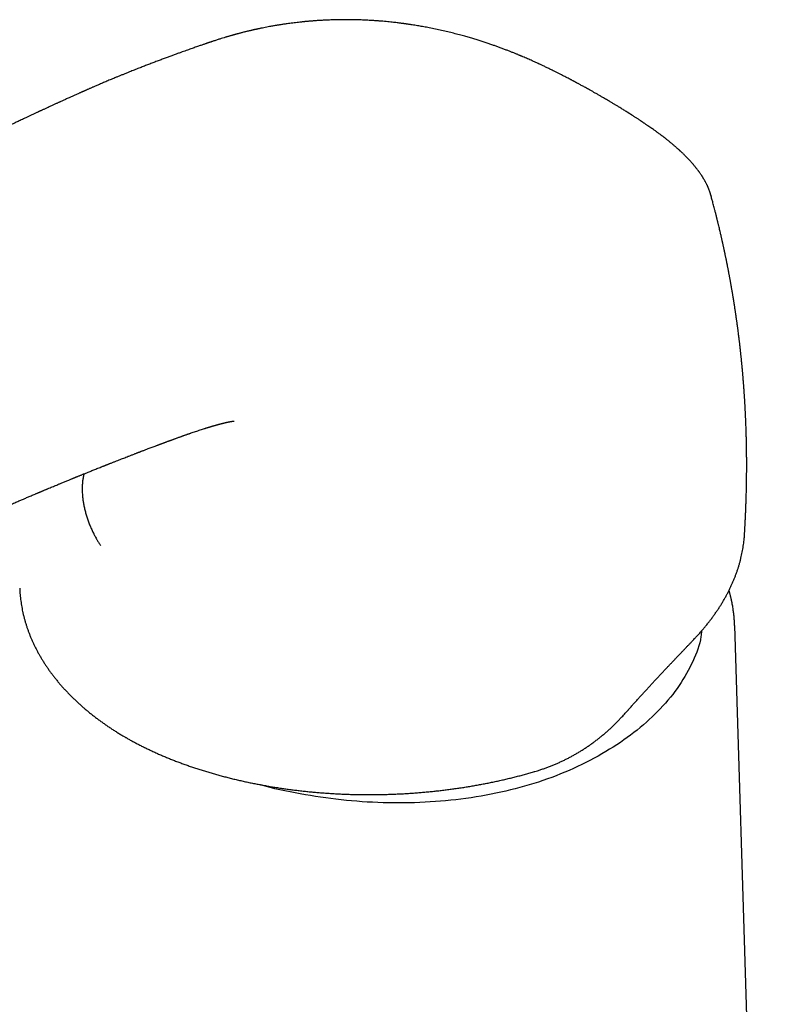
# Model space of a CAD drawing. Header units: millimetres. Extents: x 8 to 651, y 12 to 732.
# Tile 15 of 39: x 506 to 558, y 251 to 319. Entities that reach past the tile are written whole.
import ezdxf

# ---------------------------------------------------------------- set-up
doc = ezdxf.new("R2010")
doc.units = ezdxf.units.MM

msp = doc.modelspace()

# ---------------------------------------------------------------- linework, layer by layer
at = {"color": 7, "linetype": 'Continuous', "lineweight": 30}
for p, q in [((513.551, 315.28), (513.548, 315.279)), ((553.55, 306.847), (553.554, 306.833)), ((506.106, 279.863), (506.112, 279.75)), ((557.627, 197.86), (555.182, 277.32)), ((513.377, 269.628), (513.378, 269.627))]:
    msp.add_line(p, q, dxfattribs=at)
for points, knots in [([(546.001, 313.642), (545.987, 313.649), (545.907, 313.696), (545.764, 313.778), (545.574, 313.886), (545.396, 313.986), (545.231, 314.079), (545.08, 314.163), (544.943, 314.239), (544.821, 314.306), (544.71, 314.367), (544.61, 314.421), (544.523, 314.469), (544.447, 314.509), (544.383, 314.543), (544.329, 314.573), (544.282, 314.598), (544.243, 314.619), (544.211, 314.635), (544.182, 314.651), (544.15, 314.668), (544.109, 314.69), (544.059, 314.716), (544.001, 314.747), (543.917, 314.791), (543.807, 314.848), (543.671, 314.919), (543.525, 314.995), (543.368, 315.075), (543.201, 315.16), (543.025, 315.249), (542.824, 315.35), (542.606, 315.458), (542.375, 315.57), (542.156, 315.676), (541.955, 315.772), (541.772, 315.858), (541.605, 315.935), (541.445, 316.008), (541.288, 316.079), (541.13, 316.15), (540.971, 316.22), (540.812, 316.289), (540.684, 316.344), (540.592, 316.383), (540.539, 316.405), (540.497, 316.423), (540.464, 316.436), (540.439, 316.447), (540.407, 316.46), (540.357, 316.481), (540.286, 316.51), (540.204, 316.544), (540.113, 316.581), (540.015, 316.62), (539.882, 316.673), (539.712, 316.74), (539.499, 316.822), (539.271, 316.909), (539.039, 316.994), (538.804, 317.079), (538.568, 317.163), (538.319, 317.248), (538.057, 317.336), (537.784, 317.425), (537.5, 317.514), (537.204, 317.605), (536.896, 317.695), (536.557, 317.791), (536.188, 317.891), (535.789, 317.994), (535.38, 318.094), (534.963, 318.189), (534.539, 318.28), (534.137, 318.36), (533.759, 318.43), (533.408, 318.491), (533.146, 318.533), (532.975, 318.56), (532.897, 318.572), (532.818, 318.583), (532.74, 318.595), (532.669, 318.605), (532.61, 318.613), (532.565, 318.619), (532.534, 318.624), (532.51, 318.627), (532.487, 318.63), (532.442, 318.636), (532.369, 318.646), (532.263, 318.66), (532.14, 318.675), (531.998, 318.692), (531.839, 318.711), (531.663, 318.731), (531.468, 318.751), (531.257, 318.772), (531.028, 318.792), (530.785, 318.812), (530.536, 318.831), (530.243, 318.85), (529.916, 318.868), (529.558, 318.884), (529.22, 318.894), (528.902, 318.9), (528.601, 318.903), (528.316, 318.903), (528.044, 318.9), (527.759, 318.894), (527.462, 318.885), (527.154, 318.872), (526.902, 318.86), (526.697, 318.847), (526.53, 318.837), (526.392, 318.827), (526.284, 318.819), (526.209, 318.813), (526.133, 318.807), (526.055, 318.801), (525.979, 318.794), (525.909, 318.788), (525.849, 318.783), (525.8, 318.778), (525.762, 318.775), (525.731, 318.772), (525.699, 318.769), (525.656, 318.765), (525.598, 318.759), (525.523, 318.751), (525.436, 318.742), (525.309, 318.729), (525.145, 318.71), (524.946, 318.686), (524.746, 318.661), (524.563, 318.637), (524.402, 318.614), (524.268, 318.595), (524.148, 318.577), (524.038, 318.56), (523.935, 318.544), (523.837, 318.528), (523.737, 318.511), (523.631, 318.493), (523.513, 318.473), (523.385, 318.45), (523.233, 318.423), (523.058, 318.39), (522.862, 318.352), (522.701, 318.319), (522.579, 318.294), (522.499, 318.277), (522.426, 318.262), (522.36, 318.247), (522.303, 318.235), (522.255, 318.224), (522.214, 318.215), (522.182, 318.208), (522.151, 318.201), (522.117, 318.193), (522.072, 318.183), (522.019, 318.171), (521.956, 318.157), (521.886, 318.14), (521.812, 318.123), (521.737, 318.105), (521.653, 318.084), (521.56, 318.062), (521.459, 318.036), (521.362, 318.012), (521.269, 317.988), (521.182, 317.965), (521.102, 317.944), (521.034, 317.925), (520.978, 317.91), (520.931, 317.897), (520.886, 317.885), (520.837, 317.872), (520.78, 317.856), (520.714, 317.837), (520.64, 317.816), (520.559, 317.793), (520.475, 317.768), (520.391, 317.744), (520.308, 317.719), (520.125, 317.663), (519.891, 317.591), (519.61, 317.5), (519.436, 317.443), (519.321, 317.405), (519.267, 317.387), (519.219, 317.371), (519.179, 317.357), (519.149, 317.347), (519.122, 317.338), (519.094, 317.328), (519.061, 317.317), (519.022, 317.304), (518.978, 317.289), (518.927, 317.271), (518.865, 317.25), (518.791, 317.225), (518.702, 317.194), (518.601, 317.159), (518.489, 317.12), (518.365, 317.077), (518.23, 317.03), (518.087, 316.98), (517.937, 316.928), (517.781, 316.873), (517.615, 316.814), (517.44, 316.751), (517.254, 316.685), (517.051, 316.612), (516.832, 316.533), (516.595, 316.446), (516.347, 316.355), (516.086, 316.258), (515.814, 316.157), (515.53, 316.05), (515.243, 315.941), (514.954, 315.831), (514.663, 315.718), (514.361, 315.601), (514.05, 315.479), (513.779, 315.372), (513.611, 315.305), (513.551, 315.28)], [0, 0, 0, 0, 0.001393, 0.008353, 0.014879, 0.020969, 0.026624, 0.031841, 0.036361, 0.040492, 0.044236, 0.047595, 0.050567, 0.053028, 0.055143, 0.05696, 0.058515, 0.059808, 0.06084, 0.061667, 0.062709, 0.064057, 0.065708, 0.067664, 0.069831, 0.073987, 0.078453, 0.083232, 0.088323, 0.093728, 0.099449, 0.105316, 0.113043, 0.120357, 0.127257, 0.133742, 0.139181, 0.144287, 0.149107, 0.153883, 0.158654, 0.16342, 0.16818, 0.172937, 0.174787, 0.17634, 0.177596, 0.178552, 0.17921, 0.179767, 0.181431, 0.183588, 0.185931, 0.188631, 0.19149, 0.194476, 0.200128, 0.206187, 0.212651, 0.219519, 0.225774, 0.232324, 0.239167, 0.246303, 0.253736, 0.261331, 0.269224, 0.277413, 0.285776, 0.295911, 0.306227, 0.31671, 0.327348, 0.338127, 0.349034, 0.357824, 0.366689, 0.375641, 0.377623, 0.37961, 0.381602, 0.383599, 0.385485, 0.387005, 0.388093, 0.388848, 0.38938, 0.389936, 0.390527, 0.392778, 0.395452, 0.398573, 0.402143, 0.406163, 0.410634, 0.415558, 0.420934, 0.426762, 0.43304, 0.43956, 0.445938, 0.455651, 0.464977, 0.473922, 0.482262, 0.490262, 0.497927, 0.505263, 0.512303, 0.521201, 0.52974, 0.537906, 0.542331, 0.546998, 0.552027, 0.554102, 0.556232, 0.558416, 0.560654, 0.562924, 0.564959, 0.566685, 0.568101, 0.56921, 0.570012, 0.570837, 0.571979, 0.573731, 0.575921, 0.578543, 0.581328, 0.587139, 0.593043, 0.599042, 0.605102, 0.609559, 0.613634, 0.617326, 0.620637, 0.623756, 0.626777, 0.629753, 0.633047, 0.636727, 0.640791, 0.645156, 0.651131, 0.65741, 0.663993, 0.666662, 0.669319, 0.671729, 0.673867, 0.675734, 0.677329, 0.678654, 0.679709, 0.680554, 0.68166, 0.683124, 0.684947, 0.686994, 0.68936, 0.691913, 0.694417, 0.696869, 0.700386, 0.703788, 0.707079, 0.710256, 0.713301, 0.716038, 0.718427, 0.720311, 0.721903, 0.723304, 0.72497, 0.726955, 0.729258, 0.731881, 0.734802, 0.737785, 0.740757, 0.743718, 0.746668, 0.760416, 0.769008, 0.777467, 0.779661, 0.781762, 0.783552, 0.785022, 0.786172, 0.787003, 0.788046, 0.789281, 0.790745, 0.792438, 0.794359, 0.796509, 0.79949, 0.802858, 0.806677, 0.810948, 0.81567, 0.820845, 0.826473, 0.832031, 0.837973, 0.8443, 0.851012, 0.858109, 0.865589, 0.874186, 0.883238, 0.892743, 0.902701, 0.913113, 0.923978, 0.935296, 0.946069, 0.957228, 0.968775, 0.980718, 0.99306, 1, 1, 1, 1]), ([(513.548, 315.279), (513.512, 315.265), (513.404, 315.222), (513.228, 315.151), (513.024, 315.067), (512.83, 314.988), (512.646, 314.912), (512.473, 314.84), (512.311, 314.773), (512.159, 314.709), (512.008, 314.645), (511.859, 314.582), (511.714, 314.52), (511.583, 314.464), (511.462, 314.412), (511.347, 314.363), (511.244, 314.318), (511.151, 314.278), (511.069, 314.242), (510.987, 314.206), (510.906, 314.171), (510.826, 314.136), (510.747, 314.101), (510.672, 314.068), (510.605, 314.038), (510.548, 314.013), (510.501, 313.993), (510.459, 313.974), (510.418, 313.956), (510.375, 313.937), (510.327, 313.916), (510.268, 313.889), (510.194, 313.856), (510.106, 313.817), (510.005, 313.772), (509.903, 313.726), (509.799, 313.679), (509.699, 313.634), (509.599, 313.589), (509.49, 313.54), (509.373, 313.487), (509.252, 313.432), (509.14, 313.381), (509.037, 313.334), (508.947, 313.293), (508.87, 313.257), (508.8, 313.225), (508.727, 313.192), (508.648, 313.156), (508.563, 313.117), (508.472, 313.075), (508.377, 313.031), (508.277, 312.985), (508.171, 312.936), (508.059, 312.885), (507.949, 312.834), (507.847, 312.787), (507.759, 312.746), (507.682, 312.71), (507.616, 312.679), (507.564, 312.655), (507.524, 312.637), (507.495, 312.623), (507.469, 312.611), (507.442, 312.598), (507.401, 312.579), (507.345, 312.553), (507.273, 312.52), (507.19, 312.481), (507.097, 312.438), (506.994, 312.39), (506.862, 312.328), (506.707, 312.255), (506.534, 312.175), (506.37, 312.098), (506.214, 312.025), (506.066, 311.956), (505.926, 311.89), (505.661, 311.765), (505.423, 311.653), (505.213, 311.554), (505.161, 311.529), (505.118, 311.509), (505.083, 311.492), (505.056, 311.479), (505.032, 311.468), (505.004, 311.455), (504.966, 311.437), (504.916, 311.413), (504.854, 311.384), (504.784, 311.35), (504.708, 311.314), (504.598, 311.262), (504.457, 311.195), (504.285, 311.113), (504.118, 311.033), (503.952, 310.953), (503.785, 310.873), (503.613, 310.79), (503.415, 310.694), (503.188, 310.584), (502.932, 310.459), (502.723, 310.357), (502.565, 310.28), (502.461, 310.229), (502.356, 310.177), (502.249, 310.125), (502.141, 310.072), (502.031, 310.018), (501.922, 309.964), (501.823, 309.915), (501.737, 309.873), (501.667, 309.838), (501.608, 309.809), (501.563, 309.787), (501.529, 309.771), (501.506, 309.759), (501.485, 309.749), (501.461, 309.737), (501.428, 309.721), (501.387, 309.7), (501.341, 309.677), (501.29, 309.652), (501.238, 309.626), (501.171, 309.593), (501.089, 309.553), (500.99, 309.504), (500.882, 309.45), (500.765, 309.392), (500.642, 309.331), (500.518, 309.269), (500.395, 309.208), (500.225, 309.123), (500.008, 309.015), (499.748, 308.884), (499.492, 308.756), (499.216, 308.618), (498.918, 308.468), (498.597, 308.305), (498.28, 308.145), (497.969, 307.987), (497.668, 307.833), (497.379, 307.686), (497.165, 307.576), (497.018, 307.501), (496.931, 307.456), (496.837, 307.408), (496.734, 307.355), (496.622, 307.298), (496.495, 307.232), (496.35, 307.157), (496.186, 307.072), (496.011, 306.982), (495.823, 306.884), (495.621, 306.779), (495.406, 306.667), (495.179, 306.549), (494.94, 306.423), (494.688, 306.291), (494.468, 306.176), (494.332, 306.104), (494.284, 306.078)], [0, 0, 0, 0, 0.005619, 0.016772, 0.027414, 0.037547, 0.047171, 0.056129, 0.064598, 0.072579, 0.080071, 0.088355, 0.095947, 0.10285, 0.109077, 0.115043, 0.120944, 0.125328, 0.129676, 0.133988, 0.138264, 0.142504, 0.146707, 0.150808, 0.154467, 0.157335, 0.15981, 0.161924, 0.164053, 0.166304, 0.168777, 0.171638, 0.175755, 0.180479, 0.185811, 0.191749, 0.196841, 0.20229, 0.207677, 0.212825, 0.219766, 0.226219, 0.232186, 0.237667, 0.242661, 0.246451, 0.249991, 0.25381, 0.257998, 0.262555, 0.267479, 0.27246, 0.277767, 0.283402, 0.289364, 0.295612, 0.3009, 0.305594, 0.309692, 0.313197, 0.316107, 0.317976, 0.319478, 0.320677, 0.322106, 0.323888, 0.327162, 0.331006, 0.335387, 0.340307, 0.345766, 0.351763, 0.361282, 0.370372, 0.379026, 0.387244, 0.395025, 0.40237, 0.409406, 0.436697, 0.439728, 0.442463, 0.444749, 0.446587, 0.447975, 0.448993, 0.450291, 0.452339, 0.454963, 0.458162, 0.461936, 0.466006, 0.470011, 0.479191, 0.488005, 0.496861, 0.505328, 0.513908, 0.522847, 0.532147, 0.544869, 0.558198, 0.572048, 0.577371, 0.582765, 0.588229, 0.593764, 0.599369, 0.605045, 0.610791, 0.616296, 0.620521, 0.62416, 0.627212, 0.629679, 0.631206, 0.632371, 0.633261, 0.634442, 0.63616, 0.638337, 0.640786, 0.643369, 0.646088, 0.648942, 0.653699, 0.65879, 0.664215, 0.670398, 0.676834, 0.683216, 0.68953, 0.695777, 0.709477, 0.722842, 0.735872, 0.748675, 0.765184, 0.78156, 0.797803, 0.813749, 0.829053, 0.843705, 0.857704, 0.861693, 0.866067, 0.870863, 0.876081, 0.881721, 0.887784, 0.895471, 0.903745, 0.912606, 0.922054, 0.932301, 0.94316, 0.954631, 0.966715, 0.979412, 0.992722, 1, 1, 1, 1]), ([(553.55, 306.847), (553.544, 306.867), (553.531, 306.914), (553.513, 306.975), (553.497, 307.027), (553.481, 307.072), (553.466, 307.116), (553.449, 307.164), (553.432, 307.21), (553.416, 307.251), (553.404, 307.284), (553.391, 307.316), (553.376, 307.351), (553.36, 307.389), (553.344, 307.426), (553.326, 307.465), (553.305, 307.512), (553.278, 307.569), (553.246, 307.634), (553.211, 307.701), (553.177, 307.766), (553.143, 307.828), (553.107, 307.892), (553.071, 307.954), (553.039, 308.007), (553.013, 308.049), (552.99, 308.087), (552.967, 308.123), (552.943, 308.16), (552.915, 308.204), (552.88, 308.255), (552.839, 308.316), (552.799, 308.374), (552.76, 308.429), (552.724, 308.478), (552.689, 308.526), (552.651, 308.577), (552.609, 308.632), (552.566, 308.687), (552.528, 308.735), (552.496, 308.776), (552.464, 308.815), (552.428, 308.858), (552.388, 308.907), (552.344, 308.958), (552.3, 309.01), (552.25, 309.067), (552.199, 309.125), (552.145, 309.185), (552.092, 309.242), (552.032, 309.308), (551.961, 309.382), (551.88, 309.466), (551.804, 309.542), (551.736, 309.611), (551.675, 309.67), (551.616, 309.728), (551.56, 309.781), (551.511, 309.827), (551.468, 309.868), (551.43, 309.903), (551.396, 309.934), (551.361, 309.966), (551.322, 310.001), (551.275, 310.044), (551.223, 310.09), (551.166, 310.14), (551.104, 310.195), (551.033, 310.256), (550.954, 310.323), (550.871, 310.393), (550.785, 310.464), (550.701, 310.533), (550.619, 310.599), (550.545, 310.658), (550.473, 310.714), (550.38, 310.787), (550.263, 310.877), (550.141, 310.969), (550.039, 311.045), (549.955, 311.107), (549.871, 311.169), (549.785, 311.231), (549.696, 311.294), (549.597, 311.365), (549.485, 311.444), (549.36, 311.531), (549.25, 311.607), (549.16, 311.669), (549.094, 311.713), (549.034, 311.754), (548.979, 311.791), (548.932, 311.823), (548.891, 311.851), (548.856, 311.874), (548.829, 311.892), (548.807, 311.907), (548.783, 311.923), (548.753, 311.943), (548.713, 311.969), (548.663, 312.003), (548.603, 312.042), (548.534, 312.088), (548.458, 312.137), (548.379, 312.189), (548.3, 312.24), (548.124, 312.354), (547.902, 312.496), (547.633, 312.665), (547.418, 312.798), (547.246, 312.903), (547.118, 312.981), (547.032, 313.033), (546.947, 313.084), (546.863, 313.135), (546.777, 313.186), (546.685, 313.241), (546.58, 313.304), (546.458, 313.375), (546.32, 313.456), (546.169, 313.545), (546.061, 313.607), (546.004, 313.64), (546.002, 313.641)], [0, 0, 0, 0, 0.006098, 0.013716, 0.020616, 0.026305, 0.031292, 0.037595, 0.044857, 0.049696, 0.053628, 0.057692, 0.062443, 0.067688, 0.072575, 0.077005, 0.083464, 0.09104, 0.099713, 0.109142, 0.117796, 0.125329, 0.133844, 0.143394, 0.149695, 0.155165, 0.159972, 0.164761, 0.169596, 0.174475, 0.182214, 0.19006, 0.198648, 0.205479, 0.211949, 0.218101, 0.224704, 0.232303, 0.240093, 0.24673, 0.251576, 0.256508, 0.262441, 0.269218, 0.276186, 0.283272, 0.290317, 0.299142, 0.307003, 0.314818, 0.322841, 0.333875, 0.345502, 0.357967, 0.365897, 0.37434, 0.382857, 0.390397, 0.397025, 0.402645, 0.407628, 0.412054, 0.415938, 0.421285, 0.427437, 0.434392, 0.441319, 0.449226, 0.458169, 0.468145, 0.478756, 0.488999, 0.499607, 0.509342, 0.518168, 0.526333, 0.534561, 0.550982, 0.567191, 0.576696, 0.586198, 0.595713, 0.605242, 0.614996, 0.625542, 0.638324, 0.652129, 0.666953, 0.674293, 0.681585, 0.688173, 0.694032, 0.699163, 0.703567, 0.707245, 0.710198, 0.712427, 0.714384, 0.717764, 0.722095, 0.727374, 0.733808, 0.741248, 0.749557, 0.75795, 0.766305, 0.774621, 0.813321, 0.835978, 0.858132, 0.879477, 0.888379, 0.897132, 0.905738, 0.914195, 0.922545, 0.931641, 0.941817, 0.954259, 0.968007, 0.98306, 0.999413, 1, 1, 1, 1]), ([(555.857, 283.55), (555.858, 283.573), (555.862, 283.625), (555.866, 283.704), (555.871, 283.784), (555.876, 283.86), (555.88, 283.936), (555.884, 284.008), (555.888, 284.077), (555.892, 284.147), (555.896, 284.224), (555.9, 284.306), (555.905, 284.393), (555.909, 284.471), (555.912, 284.538), (555.914, 284.586), (555.916, 284.628), (555.919, 284.672), (555.921, 284.726), (555.924, 284.789), (555.927, 284.856), (555.93, 284.917), (555.932, 284.972), (555.934, 285.02), (555.937, 285.072), (555.939, 285.134), (555.942, 285.204), (555.945, 285.273), (555.948, 285.344), (555.951, 285.418), (555.953, 285.494), (555.956, 285.564), (555.958, 285.626), (555.96, 285.686), (555.963, 285.749), (555.965, 285.813), (555.967, 285.877), (555.969, 285.942), (555.971, 286.011), (555.974, 286.099), (555.977, 286.213), (555.981, 286.357), (555.985, 286.509), (555.988, 286.656), (555.991, 286.788), (555.993, 286.894), (555.994, 286.98), (555.996, 287.052), (555.997, 287.125), (555.998, 287.198), (555.999, 287.273), (556, 287.345), (556.001, 287.409), (556.001, 287.461), (556.002, 287.508), (556.002, 287.553), (556.003, 287.603), (556.004, 287.662), (556.004, 287.745), (556.005, 287.842), (556.006, 287.944), (556.006, 288.031), (556.006, 288.111), (556.006, 288.189), (556.006, 288.268), (556.007, 288.345), (556.006, 288.42), (556.006, 288.496), (556.006, 288.579), (556.006, 288.672), (556.005, 288.774), (556.005, 288.877), (556.004, 288.982), (556.003, 289.087), (556.002, 289.194), (556, 289.294), (555.999, 289.389), (555.998, 289.482), (555.996, 289.579), (555.994, 289.681), (555.992, 289.789), (555.99, 289.899), (555.988, 290.01), (555.985, 290.116), (555.982, 290.234), (555.979, 290.37), (555.974, 290.532), (555.969, 290.7), (555.963, 290.872), (555.958, 291.012), (555.954, 291.121), (555.951, 291.194), (555.948, 291.263), (555.946, 291.331), (555.943, 291.402), (555.94, 291.479), (555.936, 291.565), (555.932, 291.652), (555.928, 291.732), (555.925, 291.805), (555.921, 291.879), (555.917, 291.958), (555.913, 292.038), (555.91, 292.113), (555.906, 292.181), (555.903, 292.244), (555.899, 292.308), (555.895, 292.378), (555.891, 292.465), (555.885, 292.564), (555.879, 292.673), (555.872, 292.783), (555.865, 292.894), (555.859, 292.997), (555.853, 293.089), (555.847, 293.177), (555.841, 293.268), (555.834, 293.367), (555.827, 293.471), (555.82, 293.57), (555.813, 293.661), (555.807, 293.747), (555.8, 293.836), (555.792, 293.936), (555.784, 294.042), (555.775, 294.15), (555.767, 294.254), (555.759, 294.352), (555.751, 294.44), (555.745, 294.522), (555.738, 294.6), (555.731, 294.682), (555.723, 294.772), (555.714, 294.87), (555.705, 294.965), (555.697, 295.053), (555.69, 295.132), (555.682, 295.21), (555.676, 295.279), (555.67, 295.335), (555.666, 295.38), (555.661, 295.423), (555.656, 295.474), (555.65, 295.534), (555.643, 295.608), (555.634, 295.693), (555.625, 295.782), (555.615, 295.875), (555.606, 295.967), (555.596, 296.058), (555.587, 296.143), (555.579, 296.216), (555.572, 296.279), (555.566, 296.333), (555.56, 296.382), (555.555, 296.43), (555.549, 296.481), (555.542, 296.542), (555.534, 296.611), (555.525, 296.689), (555.515, 296.771), (555.505, 296.853), (555.496, 296.93), (555.488, 296.997), (555.48, 297.059), (555.47, 297.145), (555.455, 297.263), (555.436, 297.414), (555.419, 297.545), (555.405, 297.653), (555.394, 297.734), (555.384, 297.813), (555.374, 297.889), (555.364, 297.958), (555.356, 298.022), (555.346, 298.088), (555.336, 298.164), (555.324, 298.251), (555.31, 298.348), (555.296, 298.447), (555.283, 298.538), (555.272, 298.614), (555.262, 298.678), (555.253, 298.742), (555.243, 298.812), (555.229, 298.902), (555.213, 299.011), (555.193, 299.137), (555.174, 299.266), (555.155, 299.384), (555.139, 299.486), (555.126, 299.568), (555.116, 299.632), (555.108, 299.681), (555.1, 299.726), (555.091, 299.781), (555.079, 299.855), (555.066, 299.938), (555.052, 300.021), (555.04, 300.091), (555.03, 300.149), (555.022, 300.197), (555.015, 300.237), (555.009, 300.276), (555.001, 300.321), (554.992, 300.375), (554.981, 300.438), (554.969, 300.506), (554.957, 300.574), (554.945, 300.641), (554.934, 300.707), (554.922, 300.774), (554.91, 300.839), (554.898, 300.907), (554.883, 300.988), (554.866, 301.084), (554.846, 301.19), (554.827, 301.293), (554.809, 301.389), (554.793, 301.474), (554.779, 301.547), (554.768, 301.605), (554.758, 301.658), (554.747, 301.716), (554.733, 301.788), (554.717, 301.869), (554.701, 301.951), (554.686, 302.028), (554.672, 302.099), (554.66, 302.158), (554.651, 302.205), (554.642, 302.247), (554.633, 302.292), (554.622, 302.346), (554.61, 302.408), (554.596, 302.477), (554.579, 302.558), (554.561, 302.647), (554.54, 302.745), (554.523, 302.827), (554.51, 302.891), (554.501, 302.932), (554.494, 302.967), (554.486, 303.004), (554.476, 303.051), (554.462, 303.114), (554.446, 303.189), (554.428, 303.27), (554.411, 303.352), (554.394, 303.429), (554.378, 303.502), (554.362, 303.572), (554.348, 303.636), (554.335, 303.692), (554.325, 303.737), (554.314, 303.787), (554.3, 303.851), (554.281, 303.935), (554.258, 304.034), (554.231, 304.15), (554.201, 304.283), (554.167, 304.427), (554.13, 304.581), (554.098, 304.718), (554.069, 304.838), (554.045, 304.937), (554.022, 305.032), (554.001, 305.117), (553.984, 305.186), (553.971, 305.236), (553.963, 305.271), (553.957, 305.295), (553.951, 305.318), (553.943, 305.347), (553.934, 305.384), (553.921, 305.438), (553.902, 305.512), (553.877, 305.61), (553.849, 305.719), (553.815, 305.853), (553.776, 306.002), (553.734, 306.164), (553.694, 306.314), (553.656, 306.455), (553.62, 306.59), (553.586, 306.715), (553.564, 306.797), (553.554, 306.833)], [0, 0, 0, 0, 0.002849, 0.006425, 0.009837, 0.012687, 0.015956, 0.019194, 0.02167, 0.024511, 0.027817, 0.031215, 0.034686, 0.038665, 0.040972, 0.04295, 0.044599, 0.046222, 0.048452, 0.051269, 0.054129, 0.056693, 0.058949, 0.060879, 0.062638, 0.065472, 0.068562, 0.071367, 0.074148, 0.077358, 0.080599, 0.083573, 0.086075, 0.088343, 0.091087, 0.093851, 0.096401, 0.099008, 0.101914, 0.105028, 0.110041, 0.11611, 0.123008, 0.129014, 0.134515, 0.139492, 0.142246, 0.145262, 0.148441, 0.151418, 0.154437, 0.15786, 0.160311, 0.16251, 0.164417, 0.166113, 0.168163, 0.170677, 0.173508, 0.17857, 0.182882, 0.186252, 0.18952, 0.192837, 0.19612, 0.199406, 0.202448, 0.205623, 0.20897, 0.212841, 0.217326, 0.221755, 0.225722, 0.230566, 0.234978, 0.239143, 0.243221, 0.246912, 0.250925, 0.255346, 0.259859, 0.264428, 0.269263, 0.273876, 0.277823, 0.284165, 0.290959, 0.298406, 0.305358, 0.312748, 0.316119, 0.319123, 0.321994, 0.324845, 0.327731, 0.330941, 0.334682, 0.338627, 0.341913, 0.344794, 0.347911, 0.351389, 0.354816, 0.358057, 0.360892, 0.363461, 0.36605, 0.369036, 0.37238, 0.377131, 0.381529, 0.386315, 0.391134, 0.395569, 0.399454, 0.402827, 0.406781, 0.411083, 0.415506, 0.419969, 0.423828, 0.427063, 0.430923, 0.435223, 0.439841, 0.444503, 0.449061, 0.453111, 0.456956, 0.460389, 0.463584, 0.467023, 0.470848, 0.475132, 0.4795, 0.48306, 0.486399, 0.489734, 0.493032, 0.495227, 0.497002, 0.498774, 0.500735, 0.503506, 0.506592, 0.510196, 0.514402, 0.518129, 0.522127, 0.526164, 0.529872, 0.533061, 0.53565, 0.537903, 0.540017, 0.541992, 0.544125, 0.546613, 0.549777, 0.553148, 0.556676, 0.560348, 0.563716, 0.566564, 0.569066, 0.571708, 0.577738, 0.584323, 0.591232, 0.594766, 0.598258, 0.601706, 0.605087, 0.608088, 0.6106, 0.613418, 0.616703, 0.620476, 0.62477, 0.629211, 0.633403, 0.636561, 0.639097, 0.641851, 0.644866, 0.648252, 0.653509, 0.659068, 0.664766, 0.670332, 0.67438, 0.678083, 0.681124, 0.682673, 0.684594, 0.687, 0.689891, 0.694188, 0.69785, 0.70087, 0.703308, 0.705493, 0.707085, 0.708637, 0.71057, 0.712936, 0.715735, 0.718873, 0.721855, 0.724607, 0.727742, 0.730532, 0.733336, 0.736307, 0.739474, 0.744015, 0.748888, 0.753443, 0.75765, 0.761452, 0.764672, 0.767297, 0.769124, 0.771636, 0.774964, 0.778709, 0.782298, 0.785727, 0.788959, 0.791662, 0.793574, 0.795192, 0.797159, 0.79953, 0.802303, 0.805451, 0.808696, 0.812977, 0.817304, 0.821652, 0.823896, 0.825735, 0.827169, 0.828423, 0.830673, 0.833483, 0.836853, 0.840688, 0.844468, 0.847785, 0.85099, 0.854082, 0.857019, 0.859478, 0.861393, 0.862954, 0.866167, 0.86989, 0.874172, 0.879436, 0.885401, 0.891994, 0.898885, 0.906029, 0.910392, 0.914845, 0.919281, 0.923087, 0.926168, 0.928523, 0.929865, 0.930767, 0.931726, 0.933029, 0.934677, 0.93667, 0.940305, 0.944715, 0.949856, 0.955034, 0.962759, 0.969981, 0.976794, 0.983091, 0.989028, 0.995063, 1, 1, 1, 1]), ([(515.558, 289.688), (515.566, 289.692), (515.596, 289.703), (515.643, 289.721), (515.697, 289.741), (515.742, 289.758), (515.778, 289.771), (515.816, 289.785), (515.863, 289.803), (515.922, 289.825), (515.984, 289.848), (516.046, 289.871), (516.108, 289.894), (516.172, 289.918), (516.24, 289.943), (516.313, 289.97), (516.384, 289.996), (516.452, 290.021), (516.514, 290.044), (516.577, 290.067), (516.644, 290.092), (516.716, 290.118), (516.789, 290.145), (516.867, 290.173), (516.948, 290.202), (517.031, 290.232), (517.109, 290.26), (517.172, 290.283), (517.223, 290.301), (517.264, 290.315), (517.308, 290.331), (517.356, 290.348), (517.418, 290.37), (517.491, 290.396), (517.569, 290.423), (517.64, 290.448), (517.704, 290.47), (517.763, 290.49), (517.818, 290.509), (517.904, 290.539), (518.024, 290.58), (518.178, 290.632), (518.339, 290.685), (518.5, 290.739), (518.656, 290.789), (518.775, 290.827), (518.858, 290.854), (518.913, 290.871), (518.966, 290.888), (519.019, 290.904), (519.073, 290.921), (519.125, 290.936), (519.173, 290.951), (519.217, 290.964), (519.258, 290.977), (519.3, 290.989), (519.342, 291.002), (519.384, 291.014), (519.427, 291.026), (519.466, 291.038), (519.5, 291.048), (519.534, 291.057), (519.567, 291.067), (519.598, 291.076), (519.627, 291.084), (519.656, 291.092), (519.686, 291.1), (519.713, 291.107), (519.741, 291.115), (519.774, 291.124), (519.808, 291.133), (519.839, 291.141), (519.864, 291.148), (519.888, 291.154), (519.914, 291.161), (519.94, 291.168), (519.967, 291.174), (519.993, 291.181), (520.022, 291.188), (520.049, 291.195), (520.072, 291.201), (520.089, 291.205), (520.104, 291.209), (520.122, 291.213), (520.144, 291.218), (520.165, 291.223), (520.185, 291.228), (520.207, 291.233), (520.231, 291.239), (520.256, 291.244), (520.278, 291.249), (520.3, 291.254), (520.322, 291.259), (520.344, 291.264), (520.363, 291.268), (520.38, 291.272), (520.4, 291.276), (520.421, 291.28), (520.44, 291.284), (520.456, 291.287), (520.473, 291.291), (520.492, 291.295), (520.511, 291.298), (520.526, 291.301), (520.54, 291.304), (520.555, 291.307), (520.572, 291.31), (520.589, 291.313), (520.602, 291.315), (520.615, 291.317), (520.629, 291.32), (520.645, 291.323), (520.659, 291.325), (520.675, 291.328), (520.696, 291.331), (520.719, 291.334), (520.739, 291.337), (520.757, 291.339), (520.774, 291.341), (520.788, 291.343), (520.8, 291.344), (520.809, 291.345), (520.816, 291.346), (520.821, 291.346), (520.824, 291.347), (520.824, 291.347), (520.824, 291.347)], [0, 0, 0, 0, 0.003524, 0.012465, 0.020063, 0.02632, 0.031238, 0.03513, 0.042709, 0.051118, 0.060037, 0.069105, 0.07762, 0.086533, 0.09635, 0.106761, 0.11746, 0.127019, 0.135772, 0.144266, 0.153987, 0.16476, 0.175436, 0.186032, 0.198469, 0.210864, 0.222376, 0.232587, 0.238436, 0.244484, 0.250774, 0.257652, 0.265833, 0.278133, 0.290003, 0.300359, 0.309731, 0.318373, 0.326618, 0.33455, 0.357019, 0.380523, 0.404105, 0.430414, 0.454994, 0.477138, 0.48717, 0.494784, 0.503507, 0.513202, 0.520527, 0.530149, 0.538993, 0.544724, 0.552292, 0.560047, 0.566376, 0.573767, 0.58173, 0.588891, 0.59459, 0.600045, 0.606665, 0.612665, 0.617208, 0.622646, 0.628685, 0.633535, 0.637839, 0.644686, 0.652161, 0.657927, 0.662631, 0.666785, 0.671998, 0.67836, 0.682871, 0.688009, 0.694753, 0.700664, 0.705488, 0.709138, 0.712124, 0.715824, 0.720963, 0.725869, 0.729523, 0.734325, 0.740424, 0.746495, 0.751389, 0.755901, 0.762214, 0.767935, 0.772088, 0.776103, 0.781215, 0.787642, 0.79273, 0.79679, 0.801389, 0.807048, 0.81313, 0.817591, 0.821652, 0.826337, 0.832813, 0.838722, 0.842913, 0.847271, 0.852631, 0.859054, 0.865209, 0.870357, 0.879961, 0.893263, 0.90368, 0.914156, 0.927537, 0.937515, 0.947667, 0.959855, 0.970476, 0.979354, 0.98919, 1, 1, 1, 1]), ([(469.096, 276.248), (469.116, 276.236), (469.157, 276.213), (469.221, 276.176), (469.285, 276.14), (469.345, 276.107), (469.394, 276.08), (469.44, 276.054), (469.492, 276.026), (469.56, 275.989), (469.641, 275.945), (469.735, 275.895), (469.819, 275.851), (469.89, 275.814), (469.944, 275.786), (470.001, 275.757), (470.057, 275.729), (470.106, 275.704), (470.146, 275.684), (470.175, 275.67), (470.196, 275.66), (470.214, 275.651), (470.232, 275.642), (470.263, 275.627), (470.308, 275.604), (470.371, 275.574), (470.444, 275.539), (470.556, 275.486), (470.706, 275.416), (470.895, 275.329), (471.095, 275.241), (471.306, 275.15), (471.525, 275.058), (471.745, 274.969), (471.96, 274.885), (472.15, 274.813), (472.316, 274.751), (472.459, 274.699), (472.597, 274.65), (472.732, 274.602), (472.87, 274.555), (473.024, 274.504), (473.2, 274.447), (473.398, 274.384), (473.611, 274.32), (473.803, 274.264), (473.964, 274.219), (474.085, 274.187), (474.191, 274.159), (474.283, 274.135), (474.36, 274.115), (474.425, 274.099), (474.481, 274.086), (474.535, 274.073), (474.591, 274.06), (474.652, 274.045), (474.722, 274.029), (474.813, 274.009), (474.926, 273.984), (475.065, 273.955), (475.221, 273.925), (475.391, 273.893), (475.572, 273.861), (475.773, 273.828), (475.994, 273.796), (476.236, 273.764), (476.488, 273.736), (476.726, 273.713), (476.947, 273.696), (477.147, 273.683), (477.344, 273.674), (477.53, 273.667), (477.703, 273.663), (477.862, 273.662), (477.986, 273.662), (478.077, 273.663), (478.136, 273.664), (478.184, 273.665), (478.223, 273.666), (478.257, 273.667), (478.293, 273.668), (478.34, 273.669), (478.4, 273.671), (478.474, 273.674), (478.561, 273.678), (478.659, 273.684), (478.764, 273.69), (478.87, 273.698), (478.973, 273.706), (479.065, 273.714), (479.152, 273.723), (479.233, 273.731), (479.303, 273.739), (479.352, 273.744), (479.387, 273.748), (479.417, 273.752), (479.453, 273.757), (479.5, 273.762), (479.556, 273.77), (479.619, 273.778), (479.718, 273.793), (479.848, 273.813), (480.006, 273.839), (480.161, 273.867), (480.319, 273.898), (480.469, 273.93), (480.611, 273.962), (480.744, 273.994), (480.884, 274.029), (481.029, 274.067), (481.161, 274.103), (481.274, 274.135), (481.36, 274.16), (481.43, 274.181), (481.484, 274.197), (481.521, 274.209), (481.551, 274.218), (481.581, 274.228), (481.619, 274.24), (481.666, 274.254), (481.73, 274.275), (481.812, 274.302), (481.914, 274.336), (482.104, 274.401), (482.38, 274.499), (482.737, 274.636), (483.1, 274.782), (483.439, 274.925), (483.747, 275.061), (484.018, 275.183), (484.276, 275.303), (484.477, 275.398), (484.627, 275.469), (484.729, 275.519), (484.828, 275.567), (484.921, 275.612), (485, 275.651), (485.064, 275.683), (485.115, 275.708), (485.16, 275.73), (485.199, 275.75), (485.241, 275.771), (485.295, 275.798), (485.364, 275.833), (485.447, 275.874), (485.541, 275.922), (485.644, 275.975), (485.749, 276.028), (485.884, 276.098), (486.046, 276.182), (486.231, 276.278), (486.406, 276.37), (486.574, 276.458), (486.741, 276.546), (486.91, 276.636), (487.084, 276.728), (487.298, 276.841), (487.554, 276.977), (487.856, 277.137), (488.167, 277.301), (488.62, 277.539), (489.214, 277.851), (489.954, 278.237), (490.705, 278.625), (491.438, 279.001), (492.153, 279.364), (492.666, 279.623), (493.003, 279.792), (493.161, 279.871), (493.319, 279.95), (493.478, 280.029), (493.637, 280.109), (493.794, 280.186), (493.943, 280.26), (494.081, 280.329), (494.206, 280.391), (494.319, 280.447), (494.42, 280.496), (494.507, 280.539), (494.582, 280.576), (494.644, 280.607), (494.693, 280.631), (494.732, 280.65), (494.766, 280.667), (494.805, 280.686), (494.856, 280.711), (494.92, 280.743), (494.999, 280.781), (495.09, 280.826), (495.194, 280.877), (495.309, 280.933), (495.438, 280.996), (495.579, 281.064), (495.732, 281.139), (495.899, 281.22), (496.099, 281.317), (496.326, 281.427), (496.574, 281.546), (496.815, 281.662), (497.071, 281.785), (497.341, 281.914), (497.622, 282.048), (497.892, 282.176), (498.149, 282.298), (498.395, 282.414), (498.629, 282.524), (498.835, 282.621), (499.014, 282.705), (499.167, 282.776), (499.31, 282.843), (499.425, 282.897), (499.513, 282.938), (499.577, 282.967), (499.638, 282.996), (499.697, 283.023), (499.751, 283.048), (499.795, 283.068), (499.827, 283.083), (499.848, 283.093), (499.868, 283.102), (499.89, 283.113), (499.918, 283.125), (499.951, 283.141), (499.995, 283.161), (500.053, 283.188), (500.125, 283.221), (500.208, 283.26), (500.317, 283.31), (500.448, 283.37), (500.598, 283.439), (500.75, 283.509), (500.902, 283.578), (501.23, 283.728), (501.738, 283.959), (502.426, 284.27), (503.119, 284.58), (503.789, 284.877), (504.269, 285.088), (504.555, 285.213), (504.67, 285.263), (504.776, 285.309), (504.871, 285.351), (504.953, 285.387), (505.023, 285.417), (505.079, 285.442), (505.122, 285.46), (505.149, 285.472), (505.17, 285.481), (505.193, 285.491), (505.225, 285.505), (505.266, 285.523), (505.318, 285.545), (505.379, 285.571), (505.476, 285.613), (505.604, 285.669), (505.758, 285.735), (505.904, 285.798), (506.043, 285.858), (506.174, 285.914), (506.296, 285.966), (506.41, 286.015), (506.523, 286.063), (506.641, 286.113), (506.764, 286.166), (506.892, 286.22), (507.025, 286.277), (507.14, 286.325), (507.232, 286.364), (507.297, 286.391), (507.35, 286.414), (507.393, 286.432), (507.425, 286.445), (507.448, 286.455), (507.469, 286.464), (507.496, 286.475), (507.53, 286.489), (507.573, 286.508), (507.628, 286.531), (507.691, 286.557), (507.758, 286.586), (507.826, 286.614), (507.891, 286.641), (507.956, 286.668), (508.054, 286.71), (508.184, 286.763), (508.34, 286.829), (508.493, 286.892), (508.651, 286.958), (508.822, 287.029), (508.978, 287.093), (509.115, 287.15), (509.23, 287.197), (509.348, 287.246), (509.463, 287.293), (509.568, 287.336), (509.659, 287.373), (509.731, 287.402), (509.786, 287.425), (509.826, 287.441), (509.857, 287.454), (509.882, 287.464), (509.909, 287.475), (509.943, 287.489), (509.992, 287.509), (510.054, 287.534), (510.126, 287.563), (510.202, 287.594), (510.28, 287.626), (510.361, 287.659), (510.484, 287.709), (510.653, 287.777), (510.883, 287.869), (511.136, 287.971), (511.412, 288.081), (511.626, 288.167), (511.774, 288.225), (511.849, 288.255), (511.916, 288.282), (511.975, 288.305), (512.026, 288.325), (512.068, 288.342), (512.102, 288.355), (512.127, 288.365), (512.147, 288.373), (512.168, 288.382), (512.2, 288.394), (512.245, 288.412), (512.307, 288.437), (512.384, 288.467), (512.472, 288.501), (512.565, 288.538), (512.657, 288.574), (512.776, 288.621), (512.92, 288.677), (513.085, 288.741), (513.242, 288.803), (513.399, 288.864), (513.568, 288.929), (513.754, 289.001), (513.912, 289.062), (514.035, 289.109), (514.113, 289.139), (514.184, 289.166), (514.242, 289.189), (514.289, 289.207), (514.324, 289.22), (514.352, 289.231), (514.375, 289.24), (514.398, 289.248), (514.431, 289.261), (514.48, 289.28), (514.548, 289.306), (514.631, 289.337), (514.724, 289.373), (514.826, 289.412), (514.937, 289.454), (515.06, 289.5), (515.194, 289.551), (515.338, 289.606), (515.461, 289.652), (515.536, 289.68), (515.559, 289.689)], [0, 0, 0, 0, 0.001347, 0.002711, 0.004225, 0.005589, 0.006652, 0.007413, 0.0086, 0.010082, 0.011862, 0.013904, 0.016167, 0.017299, 0.018479, 0.019708, 0.02096, 0.022034, 0.022884, 0.02348, 0.023879, 0.024229, 0.024622, 0.025059, 0.026188, 0.027533, 0.029091, 0.03085, 0.034627, 0.03861, 0.042797, 0.047186, 0.051773, 0.056347, 0.060719, 0.06489, 0.067872, 0.070744, 0.073504, 0.076155, 0.078833, 0.081699, 0.085318, 0.089194, 0.093324, 0.097706, 0.100255, 0.102548, 0.104557, 0.106283, 0.107729, 0.108898, 0.109904, 0.110899, 0.11188, 0.113017, 0.11431, 0.11576, 0.118, 0.120532, 0.123355, 0.12646, 0.129715, 0.133073, 0.137163, 0.1414, 0.145784, 0.150316, 0.153704, 0.15717, 0.160574, 0.163737, 0.166658, 0.169339, 0.171778, 0.172932, 0.173934, 0.174757, 0.175401, 0.175873, 0.176455, 0.177238, 0.178251, 0.179491, 0.18096, 0.182659, 0.184397, 0.186279, 0.188022, 0.189579, 0.19095, 0.192462, 0.193654, 0.194524, 0.194973, 0.195422, 0.196044, 0.196838, 0.197805, 0.198932, 0.200083, 0.202903, 0.205642, 0.208302, 0.211011, 0.21397, 0.216234, 0.218629, 0.221157, 0.223819, 0.226569, 0.22848, 0.230088, 0.231394, 0.232394, 0.233087, 0.233525, 0.234069, 0.234787, 0.23568, 0.236748, 0.238414, 0.240384, 0.242567, 0.249404, 0.256492, 0.263825, 0.271389, 0.277358, 0.283086, 0.288561, 0.293785, 0.296045, 0.298255, 0.300416, 0.302483, 0.304317, 0.305588, 0.30671, 0.307682, 0.308504, 0.309273, 0.310504, 0.312029, 0.313848, 0.31596, 0.318322, 0.320668, 0.322957, 0.327339, 0.331496, 0.335428, 0.33914, 0.342849, 0.346666, 0.350591, 0.354624, 0.36118, 0.368004, 0.375078, 0.382241, 0.398725, 0.415495, 0.432555, 0.44992, 0.465461, 0.481236, 0.484808, 0.488392, 0.491987, 0.495593, 0.499209, 0.50282, 0.506211, 0.50935, 0.512201, 0.514763, 0.517038, 0.519025, 0.520724, 0.522136, 0.523262, 0.524059, 0.524726, 0.52558, 0.526713, 0.528197, 0.529987, 0.532081, 0.534414, 0.537036, 0.539947, 0.543147, 0.546636, 0.550414, 0.554481, 0.560271, 0.565906, 0.571379, 0.576692, 0.583352, 0.589742, 0.59586, 0.601706, 0.607281, 0.612583, 0.617614, 0.621295, 0.624767, 0.628025, 0.631068, 0.632576, 0.634025, 0.635416, 0.636747, 0.638018, 0.639095, 0.639735, 0.640202, 0.640582, 0.641079, 0.641703, 0.642453, 0.643329, 0.64474, 0.64639, 0.648278, 0.650405, 0.653786, 0.657223, 0.660666, 0.664117, 0.667575, 0.683096, 0.698759, 0.714551, 0.730461, 0.744559, 0.747339, 0.750038, 0.752454, 0.754581, 0.756502, 0.758103, 0.759385, 0.760347, 0.760991, 0.761288, 0.761792, 0.762519, 0.763469, 0.764642, 0.766037, 0.767655, 0.771318, 0.774825, 0.778165, 0.781339, 0.784346, 0.787188, 0.789637, 0.792208, 0.794901, 0.797716, 0.800653, 0.803712, 0.806844, 0.808552, 0.81002, 0.811248, 0.812234, 0.81298, 0.813398, 0.81384, 0.814446, 0.815218, 0.816154, 0.817443, 0.818949, 0.820516, 0.822053, 0.823561, 0.825038, 0.826486, 0.830313, 0.833917, 0.837233, 0.840851, 0.844773, 0.848999, 0.851549, 0.854198, 0.856946, 0.85968, 0.862094, 0.86417, 0.865909, 0.867039, 0.867961, 0.868675, 0.869181, 0.869708, 0.870491, 0.871529, 0.873093, 0.874771, 0.876508, 0.878303, 0.880155, 0.882066, 0.886798, 0.891781, 0.897914, 0.904262, 0.910826, 0.912698, 0.914442, 0.915995, 0.917357, 0.918528, 0.919508, 0.920257, 0.920837, 0.921246, 0.92167, 0.922298, 0.923397, 0.924831, 0.926598, 0.928695, 0.930882, 0.933014, 0.93509, 0.939122, 0.942925, 0.946501, 0.950035, 0.953796, 0.958196, 0.962872, 0.964784, 0.966656, 0.968293, 0.969688, 0.970696, 0.971523, 0.972171, 0.97264, 0.973101, 0.973718, 0.974935, 0.976501, 0.978416, 0.980666, 0.982965, 0.985531, 0.988363, 0.991462, 0.994829, 0.998394, 1, 1, 1, 1]), ([(510.515, 287.721), (510.511, 287.707), (510.497, 287.653), (510.477, 287.557), (510.454, 287.432), (510.435, 287.303), (510.419, 287.172), (510.407, 287.039), (510.399, 286.903), (510.395, 286.765), (510.395, 286.624), (510.398, 286.482), (510.406, 286.337), (510.417, 286.196), (510.431, 286.058), (510.447, 285.925), (510.467, 285.79), (510.49, 285.655), (510.516, 285.519), (510.545, 285.383), (510.577, 285.246), (510.612, 285.109), (510.649, 284.972), (510.69, 284.836), (510.733, 284.699), (510.78, 284.563), (510.829, 284.427), (510.88, 284.293), (510.934, 284.159), (510.989, 284.028), (511.047, 283.9), (511.104, 283.776), (511.157, 283.668), (511.204, 283.574), (511.253, 283.48), (511.288, 283.414), (511.309, 283.376)], [0, 0, 0, 0, 0.011086, 0.043385, 0.07578, 0.10827, 0.140856, 0.173542, 0.206328, 0.239217, 0.272213, 0.30532, 0.338544, 0.37189, 0.401908, 0.431947, 0.462001, 0.492069, 0.522146, 0.552229, 0.582315, 0.612399, 0.642475, 0.672535, 0.702569, 0.732564, 0.762499, 0.792343, 0.822041, 0.851496, 0.880504, 0.908554, 0.935338, 0.954277, 0.973492, 1, 1, 1, 1]), ([(511.309, 283.376), (511.335, 283.329), (511.371, 283.263), (511.427, 283.167), (511.476, 283.085), (511.535, 282.988), (511.593, 282.895), (511.633, 282.835), (511.65, 282.808)], [0, 0, 0, 0, 0.242708, 0.340905, 0.503995, 0.673417, 0.855253, 1, 1, 1, 1]), ([(555.831, 283.228), (555.836, 283.28), (555.843, 283.35), (555.848, 283.421), (555.849, 283.439)], [0, 0, 0, 0, 0.740902, 1, 1, 1, 1]), ([(555.849, 283.443), (555.851, 283.47), (555.855, 283.505), (555.856, 283.541), (555.857, 283.55)], [0, 0, 0, 0, 0.745279, 1, 1, 1, 1]), ([(552.433, 276.413), (552.48, 276.462), (552.585, 276.573), (552.743, 276.748), (552.91, 276.936), (553.072, 277.126), (553.23, 277.317), (553.384, 277.51), (553.533, 277.703), (553.678, 277.898), (553.818, 278.093), (553.954, 278.29), (554.086, 278.487), (554.213, 278.686), (554.336, 278.886), (554.454, 279.086), (554.567, 279.287), (554.676, 279.489), (554.78, 279.691), (554.88, 279.894), (554.974, 280.097), (555.064, 280.301), (555.15, 280.505), (555.231, 280.71), (555.307, 280.916), (555.378, 281.121), (555.444, 281.326), (555.505, 281.531), (555.562, 281.737), (555.614, 281.943), (555.662, 282.148), (555.704, 282.354), (555.742, 282.56), (555.775, 282.766), (555.803, 282.972), (555.821, 283.122), (555.829, 283.203), (555.83, 283.215)], [0, 0, 0, 0, 0.023845, 0.053769, 0.083679, 0.113576, 0.143458, 0.173323, 0.203171, 0.233001, 0.26281, 0.292598, 0.322364, 0.35211, 0.381855, 0.411544, 0.441181, 0.470772, 0.500326, 0.529858, 0.559289, 0.588646, 0.618045, 0.647425, 0.676725, 0.705891, 0.734916, 0.764025, 0.793057, 0.822019, 0.850923, 0.879776, 0.908588, 0.93737, 0.96613, 0.994878, 1, 1, 1, 1]), ([(506.111, 279.746), (506.111, 279.743), (506.114, 279.67), (506.124, 279.526), (506.143, 279.316), (506.166, 279.105), (506.194, 278.895), (506.227, 278.686), (506.265, 278.476), (506.307, 278.267), (506.354, 278.059), (506.405, 277.851), (506.461, 277.645), (506.522, 277.439), (506.587, 277.233), (506.657, 277.028), (506.732, 276.824), (506.811, 276.621), (506.895, 276.418), (506.983, 276.216), (507.076, 276.015), (507.174, 275.815), (507.276, 275.616), (507.382, 275.417), (507.494, 275.22), (507.609, 275.024), (507.729, 274.829), (507.853, 274.635), (507.982, 274.442), (508.115, 274.251), (508.253, 274.061), (508.395, 273.872), (508.541, 273.685), (508.691, 273.499), (508.846, 273.314), (509.005, 273.131), (509.168, 272.95), (509.334, 272.77), (509.505, 272.593), (509.679, 272.417), (509.858, 272.242), (510.04, 272.07), (510.226, 271.9), (510.416, 271.731), (510.609, 271.564), (510.807, 271.399), (511.007, 271.236), (511.211, 271.076), (511.417, 270.918), (511.627, 270.763), (511.839, 270.61), (512.055, 270.46), (512.274, 270.311), (512.496, 270.165), (512.721, 270.022), (512.949, 269.881), (513.168, 269.749), (513.311, 269.665), (513.376, 269.627)], [0, 0, 0, 0, 0.000789, 0.019064, 0.037345, 0.055637, 0.073956, 0.092229, 0.110546, 0.128892, 0.147218, 0.16548, 0.183699, 0.202003, 0.220294, 0.238577, 0.256859, 0.275143, 0.293435, 0.311741, 0.330065, 0.348413, 0.36679, 0.385153, 0.403517, 0.42188, 0.440243, 0.458607, 0.476973, 0.495341, 0.513713, 0.532089, 0.55047, 0.568858, 0.587219, 0.605628, 0.623992, 0.642325, 0.660631, 0.678914, 0.697181, 0.715435, 0.733681, 0.751924, 0.770168, 0.788419, 0.806562, 0.824637, 0.842646, 0.860598, 0.878498, 0.896352, 0.914167, 0.931949, 0.949705, 0.967439, 0.98512, 1, 1, 1, 1]), ([(555.18, 277.3), (555.179, 277.313), (555.178, 277.341), (555.177, 277.382), (555.175, 277.428), (555.17, 277.519), (555.164, 277.64), (555.152, 277.795), (555.139, 277.939), (555.124, 278.076), (555.108, 278.212), (555.089, 278.35), (555.068, 278.489), (555.045, 278.631), (555.018, 278.782), (554.992, 278.909), (554.971, 279.011), (554.954, 279.086), (554.938, 279.158), (554.923, 279.223), (554.909, 279.282), (554.894, 279.342), (554.876, 279.413), (554.854, 279.498), (554.829, 279.588), (554.808, 279.662), (554.796, 279.704), (554.792, 279.717)], [0, 0, 0, 0, 0.011861, 0.026439, 0.043899, 0.064339, 0.136908, 0.203147, 0.26286, 0.320839, 0.377684, 0.433187, 0.488971, 0.547967, 0.610182, 0.675187, 0.706212, 0.73745, 0.768369, 0.79573, 0.818987, 0.841551, 0.870875, 0.907779, 0.946776, 0.98411, 1, 1, 1, 1]), ([(552.908, 276.936), (552.897, 276.806), (552.833, 276.103), (552.346, 274.837), (551.426, 273.172), (550.14, 271.585), (548.541, 270.109), (546.624, 268.769), (544.451, 267.597), (542.056, 266.63), (539.479, 265.899), (536.76, 265.398), (533.928, 265.133), (531.049, 265.108), (528.166, 265.298), (525.35, 265.73), (523.469, 266.108), (522.581, 266.383), (522.557, 266.391)], [0, 0, 0, 0, 0.015847, 0.085666, 0.155998, 0.227334, 0.297078, 0.366476, 0.437797, 0.507502, 0.576794, 0.647139, 0.716959, 0.787449, 0.857785, 0.927569, 0.998019, 1, 1, 1, 1]), ([(547.883, 271.522), (547.888, 271.528), (547.951, 271.599), (548.072, 271.735), (548.246, 271.93), (548.419, 272.124), (548.592, 272.315), (548.764, 272.505), (548.934, 272.693), (549.104, 272.878), (549.272, 273.061), (549.438, 273.242), (549.603, 273.42), (549.766, 273.595), (549.927, 273.768), (550.087, 273.939), (550.246, 274.109), (550.405, 274.278), (550.563, 274.445), (550.719, 274.61), (550.873, 274.773), (551.026, 274.934), (551.177, 275.093), (551.327, 275.25), (551.475, 275.405), (551.621, 275.559), (551.765, 275.71), (551.907, 275.859), (552.048, 276.007), (552.187, 276.153), (552.316, 276.288), (552.397, 276.374), (552.433, 276.412)], [0, 0, 0, 0, 0.0030087, 0.0382496, 0.0734932, 0.1087095, 0.1438761, 0.1789711, 0.2139735, 0.2488629, 0.2836203, 0.3182275, 0.3526674, 0.3869241, 0.420983, 0.454828, 0.4892353, 0.5236314, 0.5579927, 0.5923351, 0.6266748, 0.6610254, 0.6954, 0.7298148, 0.764295, 0.7986485, 0.8330385, 0.8675697, 0.9022152, 0.936948, 0.9717412, 1, 1, 1, 1]), ([(541.461, 267.285), (541.522, 267.303), (541.664, 267.346), (541.885, 267.417), (542.121, 267.498), (542.355, 267.583), (542.587, 267.672), (542.816, 267.766), (543.043, 267.863), (543.268, 267.965), (543.49, 268.071), (543.71, 268.181), (543.928, 268.295), (544.143, 268.413), (544.356, 268.535), (544.566, 268.661), (544.774, 268.791), (544.98, 268.925), (545.184, 269.064), (545.386, 269.207), (545.586, 269.354), (545.783, 269.504), (545.977, 269.658), (546.168, 269.816), (546.356, 269.977), (546.542, 270.142), (546.727, 270.312), (546.909, 270.486), (547.089, 270.664), (547.266, 270.846), (547.42, 271.008), (547.513, 271.111), (547.549, 271.151)], [0, 0, 0, 0, 0.02657, 0.061394, 0.095899, 0.130203, 0.164506, 0.198687, 0.232761, 0.266745, 0.300656, 0.33451, 0.368325, 0.402115, 0.435936, 0.46948, 0.50313, 0.536872, 0.570679, 0.604524, 0.638381, 0.672214, 0.705996, 0.7397, 0.773361, 0.807211, 0.841203, 0.875325, 0.909564, 0.943905, 0.978336, 1, 1, 1, 1]), ([(547.55, 271.15), (547.632, 271.241), (547.744, 271.365), (547.854, 271.49), (547.883, 271.523)], [0, 0, 0, 0, 0.734723, 1, 1, 1, 1]), ([(513.378, 269.626), (513.395, 269.617), (513.483, 269.566), (513.644, 269.475), (513.869, 269.351), (514.105, 269.225), (514.352, 269.097), (514.603, 268.97), (514.857, 268.846), (515.114, 268.724), (515.376, 268.603), (515.642, 268.485), (515.911, 268.368), (516.184, 268.254), (516.459, 268.141), (516.738, 268.031), (517.02, 267.923), (517.306, 267.818), (517.595, 267.714), (517.887, 267.613), (518.182, 267.513), (518.481, 267.417), (518.781, 267.322), (519.084, 267.231), (519.39, 267.141), (519.698, 267.054), (520.009, 266.97), (520.323, 266.888), (520.638, 266.808), (520.955, 266.732), (521.274, 266.658), (521.593, 266.587), (521.913, 266.518), (522.235, 266.453), (522.558, 266.39), (522.885, 266.33), (523.214, 266.272), (523.544, 266.217), (523.875, 266.165), (524.208, 266.115), (524.542, 266.068), (524.878, 266.024), (525.215, 265.983), (525.553, 265.944), (525.894, 265.908), (526.234, 265.875), (526.575, 265.845), (526.916, 265.818), (527.259, 265.793), (527.604, 265.771), (527.95, 265.752), (528.296, 265.736), (528.643, 265.723), (528.99, 265.712), (529.336, 265.705), (529.681, 265.7), (530.026, 265.698), (530.372, 265.699), (530.718, 265.702), (531.065, 265.709), (531.412, 265.718), (531.759, 265.73), (532.105, 265.745), (532.452, 265.763), (532.799, 265.784), (533.145, 265.808), (533.492, 265.834), (533.839, 265.863), (534.184, 265.895), (534.528, 265.93), (534.871, 265.967), (535.214, 266.008), (535.557, 266.051), (535.899, 266.097), (536.24, 266.146), (536.58, 266.197), (536.918, 266.251), (537.254, 266.308), (537.588, 266.367), (537.92, 266.429), (538.251, 266.494), (538.581, 266.561), (538.91, 266.631), (539.236, 266.704), (539.559, 266.779), (539.88, 266.857), (540.199, 266.937), (540.516, 267.019), (540.83, 267.104), (541.142, 267.192), (541.352, 267.252), (541.458, 267.284), (541.461, 267.285)], [0, 0, 0, 0, 0.002385, 0.012244, 0.022117, 0.033066, 0.043967, 0.054895, 0.065856, 0.076853, 0.087889, 0.099003, 0.11012, 0.121251, 0.132402, 0.143574, 0.154773, 0.166, 0.177259, 0.188553, 0.199887, 0.211263, 0.222606, 0.233939, 0.24531, 0.256711, 0.268134, 0.279568, 0.291005, 0.302434, 0.313843, 0.325224, 0.336569, 0.347868, 0.359208, 0.370635, 0.382056, 0.393475, 0.404893, 0.416315, 0.427741, 0.439176, 0.450623, 0.462085, 0.473565, 0.485073, 0.496452, 0.507896, 0.519374, 0.530877, 0.542395, 0.553919, 0.565437, 0.576938, 0.588413, 0.599852, 0.611245, 0.622647, 0.634124, 0.645593, 0.657059, 0.668525, 0.679992, 0.691465, 0.702945, 0.714437, 0.725942, 0.737466, 0.749019, 0.760453, 0.771918, 0.783406, 0.794909, 0.80642, 0.817929, 0.829428, 0.840909, 0.852363, 0.863785, 0.875165, 0.886541, 0.897976, 0.909375, 0.920741, 0.932078, 0.943388, 0.954675, 0.965942, 0.977192, 0.988429, 0.999654, 1, 1, 1, 1])]:
    msp.add_open_spline(points, degree=3, knots=knots, dxfattribs=at)

doc.saveas('drawing.dxf')
